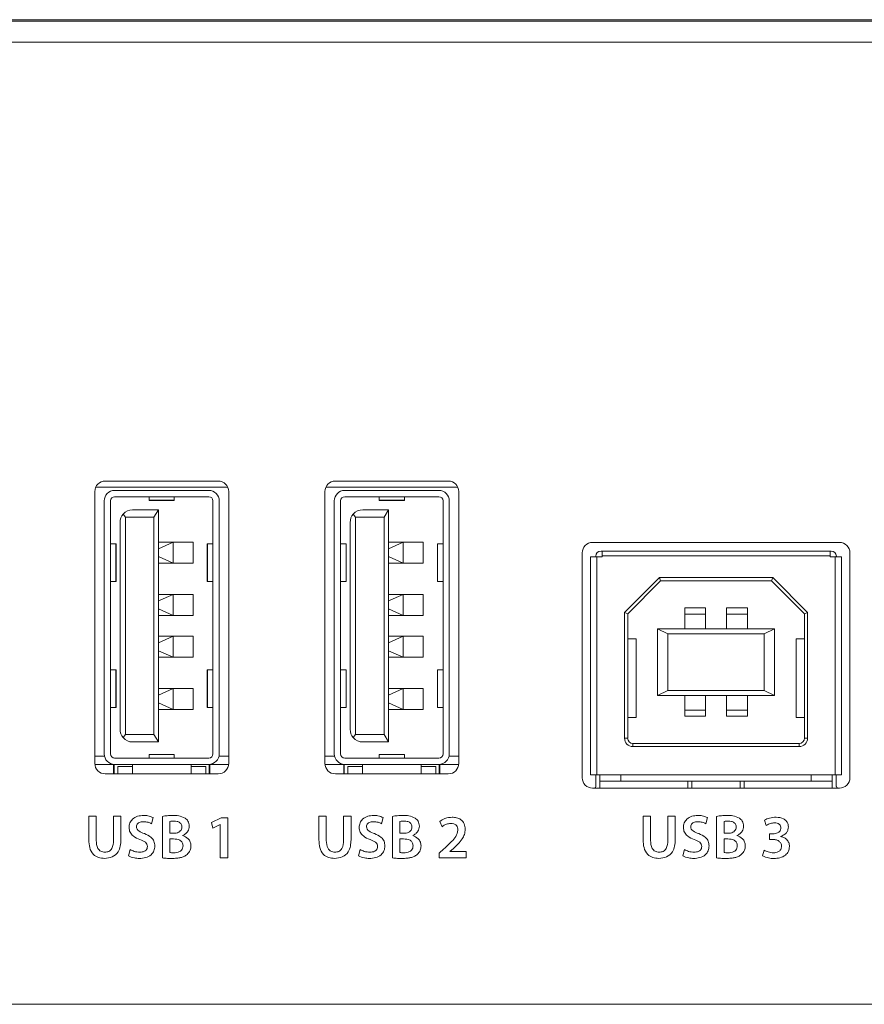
# Model space of a CAD drawing. Header units: millimetres. Extents: x 0 to 1118, y 0 to 864.
# Tile 110 of 256: x 239 to 249, y 459 to 471. Entities that reach past the tile are written whole.
import ezdxf

# ---------------------------------------------------------------- set-up
doc = ezdxf.new("R2010")
doc.units = ezdxf.units.MM

msp = doc.modelspace()

# ---------------------------------------------------------------- linework, layer by layer
at = {"color": 7, "linetype": 'Continuous', "lineweight": 15}
for p, q in [((292.627, 470.994), (219.377, 470.994)), ((219.877, 470.975), (292.127, 470.975)), ((292.377, 470.725), (219.627, 470.725)), ((241.177, 465.48), (239.827, 465.48)), ((243.927, 465.48), (242.577, 465.48)), ((239.939, 465.368), (241.064, 465.368)), ((242.689, 465.368), (243.814, 465.368)), ((239.702, 465.355), (239.702, 462.105)), ((239.814, 462.218), (239.814, 465.243)), ((239.889, 462.218), (239.889, 465.243)), ((239.939, 465.293), (241.064, 465.293)), ((240.352, 465.293), (240.352, 465.25)), ((240.352, 465.25), (240.652, 465.25)), ((240.352, 465.25), (240.352, 465.249)), ((240.352, 465.249), (240.652, 465.249)), ((240.652, 465.293), (240.652, 465.25)), ((240.652, 465.25), (240.652, 465.249)), ((241.114, 465.243), (241.114, 462.218)), ((241.189, 465.243), (241.189, 462.218)), ((241.302, 462.105), (241.302, 465.355)), ((242.452, 465.355), (242.452, 462.105)), ((242.564, 462.218), (242.564, 465.243)), ((242.639, 462.218), (242.639, 465.243)), ((242.689, 465.293), (243.814, 465.293)), ((243.102, 465.293), (243.102, 465.25)), ((243.102, 465.25), (243.402, 465.25)), ((243.102, 465.25), (243.102, 465.249)), ((243.102, 465.249), (243.402, 465.249)), ((243.402, 465.293), (243.402, 465.25)), ((243.402, 465.25), (243.402, 465.249)), ((243.864, 465.243), (243.864, 462.218)), ((243.939, 465.243), (243.939, 462.218)), ((244.052, 462.105), (244.052, 465.355)), ((240.154, 465.136), (240.464, 465.136)), ((240.409, 465.049), (240.464, 465.136)), ((240.464, 465.136), (240.464, 462.361)), ((242.904, 465.136), (243.214, 465.136)), ((243.159, 465.049), (243.214, 465.136)), ((243.214, 465.136), (243.214, 462.361)), ((240.041, 465.085), (240.067, 465.049)), ((240.067, 462.449), (240.067, 465.049)), ((240.409, 465.049), (240.067, 465.049)), ((240.409, 462.449), (240.409, 465.049)), ((242.791, 465.085), (242.817, 465.049)), ((242.817, 462.449), (242.817, 465.049)), ((243.159, 465.049), (242.817, 465.049)), ((243.159, 462.449), (243.159, 465.049)), ((240.004, 462.511), (240.004, 464.986)), ((242.754, 462.511), (242.754, 464.986)), ((239.955, 464.729), (239.889, 464.729)), ((239.955, 464.279), (239.955, 464.729)), ((239.955, 464.729), (239.958, 464.729)), ((239.958, 464.279), (239.958, 464.729)), ((240.639, 464.749), (240.464, 464.671)), ((240.464, 464.749), (240.639, 464.749)), ((240.639, 464.499), (240.639, 464.749)), ((240.877, 464.749), (240.639, 464.749)), ((240.877, 464.499), (240.877, 464.749)), ((241.046, 464.729), (241.046, 464.279)), ((241.046, 464.729), (241.048, 464.729)), ((241.048, 464.729), (241.048, 464.279)), ((241.114, 464.729), (241.048, 464.729)), ((242.705, 464.729), (242.639, 464.729)), ((242.705, 464.279), (242.705, 464.729)), ((242.705, 464.729), (242.708, 464.729)), ((242.708, 464.279), (242.708, 464.729)), ((243.389, 464.749), (243.214, 464.671)), ((243.214, 464.749), (243.389, 464.749)), ((243.389, 464.499), (243.389, 464.749)), ((243.627, 464.749), (243.389, 464.749)), ((243.627, 464.499), (243.627, 464.749)), ((243.796, 464.729), (243.796, 464.279)), ((243.796, 464.729), (243.798, 464.729)), ((243.798, 464.729), (243.798, 464.279)), ((243.864, 464.729), (243.798, 464.729)), ((248.602, 464.746), (245.652, 464.746)), ((240.464, 464.577), (240.639, 464.499)), ((243.214, 464.577), (243.389, 464.499)), ((245.527, 464.621), (245.527, 461.934)), ((245.627, 461.968), (245.627, 464.574)), ((245.627, 464.574), (245.702, 464.574)), ((245.689, 464.574), (245.689, 464.58)), ((245.702, 461.968), (245.702, 464.574)), ((245.764, 464.574), (245.702, 464.574)), ((245.752, 464.643), (245.764, 464.643)), ((248.489, 464.643), (245.764, 464.643)), ((245.764, 464.643), (245.764, 464.586)), ((245.764, 464.586), (245.764, 464.574)), ((248.489, 464.586), (245.764, 464.586)), ((248.489, 464.586), (248.489, 464.643)), ((248.489, 464.643), (248.502, 464.643)), ((248.489, 464.574), (248.489, 464.586)), ((248.552, 464.574), (248.489, 464.574)), ((248.552, 464.574), (248.552, 461.968)), ((248.552, 464.574), (248.627, 464.574)), ((248.564, 464.58), (248.564, 464.574)), ((248.627, 464.574), (248.627, 461.968)), ((248.727, 461.934), (248.727, 464.621)), ((240.639, 464.499), (240.464, 464.499)), ((240.639, 464.499), (240.877, 464.499)), ((243.389, 464.499), (243.214, 464.499)), ((243.389, 464.499), (243.627, 464.499)), ((246.449, 464.325), (246.033, 463.909)), ((246.449, 464.325), (246.464, 464.288)), ((247.805, 464.325), (246.449, 464.325)), ((247.805, 464.325), (247.789, 464.288)), ((248.221, 463.909), (247.805, 464.325)), ((239.889, 464.279), (239.955, 464.279)), ((239.955, 464.279), (239.958, 464.279)), ((241.046, 464.279), (241.048, 464.279)), ((241.048, 464.279), (241.114, 464.279)), ((242.639, 464.279), (242.705, 464.279)), ((242.705, 464.279), (242.708, 464.279)), ((243.796, 464.279), (243.798, 464.279)), ((243.798, 464.279), (243.864, 464.279)), ((246.464, 464.288), (246.071, 463.894)), ((247.789, 464.288), (246.464, 464.288)), ((248.183, 463.894), (247.789, 464.288)), ((240.639, 464.124), (240.464, 464.046)), ((240.464, 464.124), (240.639, 464.124)), ((240.639, 463.874), (240.639, 464.124)), ((240.877, 464.124), (240.639, 464.124)), ((240.877, 463.874), (240.877, 464.124)), ((243.389, 464.124), (243.214, 464.046)), ((243.214, 464.124), (243.389, 464.124)), ((243.389, 463.874), (243.389, 464.124)), ((243.627, 464.124), (243.389, 464.124)), ((243.627, 463.874), (243.627, 464.124)), ((240.464, 463.952), (240.639, 463.874)), ((243.214, 463.952), (243.389, 463.874)), ((247.002, 463.963), (246.752, 463.963)), ((246.752, 463.963), (246.752, 463.888)), ((247.002, 463.888), (247.002, 463.963)), ((247.252, 463.963), (247.502, 463.963)), ((247.252, 463.963), (247.252, 463.888)), ((247.502, 463.888), (247.502, 463.963)), ((240.639, 463.874), (240.464, 463.874)), ((240.639, 463.874), (240.877, 463.874)), ((243.389, 463.874), (243.214, 463.874)), ((243.389, 463.874), (243.627, 463.874)), ((246.071, 463.894), (246.033, 463.909)), ((246.033, 463.909), (246.033, 462.405)), ((246.071, 463.894), (246.071, 462.405)), ((246.752, 463.713), (246.752, 463.888)), ((246.752, 463.888), (247.002, 463.888)), ((247.002, 463.713), (247.002, 463.888)), ((247.252, 463.888), (247.502, 463.888)), ((247.252, 463.713), (247.252, 463.888)), ((247.502, 463.888), (247.502, 463.713)), ((248.221, 463.909), (248.183, 463.894)), ((248.183, 462.405), (248.183, 463.894)), ((248.221, 462.405), (248.221, 463.909)), ((246.427, 463.713), (246.427, 462.918)), ((246.552, 463.653), (246.427, 463.713)), ((247.827, 463.713), (246.427, 463.713)), ((247.827, 463.713), (247.702, 463.653)), ((247.827, 462.918), (247.827, 463.713)), ((240.639, 463.624), (240.464, 463.546)), ((240.464, 463.624), (240.639, 463.624)), ((240.639, 463.374), (240.639, 463.624)), ((240.877, 463.624), (240.639, 463.624)), ((240.877, 463.374), (240.877, 463.624)), ((243.389, 463.624), (243.214, 463.546)), ((243.214, 463.624), (243.389, 463.624)), ((243.389, 463.374), (243.389, 463.624)), ((243.627, 463.624), (243.389, 463.624)), ((243.627, 463.374), (243.627, 463.624)), ((246.552, 463.653), (246.552, 462.978)), ((247.702, 463.653), (246.552, 463.653)), ((247.702, 462.978), (247.702, 463.653)), ((246.171, 463.593), (246.071, 463.593)), ((246.171, 462.655), (246.171, 463.593)), ((248.083, 463.593), (248.083, 462.655)), ((248.183, 463.593), (248.083, 463.593)), ((240.464, 463.452), (240.639, 463.374)), ((240.639, 463.374), (240.464, 463.374)), ((240.639, 463.374), (240.877, 463.374)), ((243.214, 463.452), (243.389, 463.374)), ((243.389, 463.374), (243.214, 463.374)), ((243.389, 463.374), (243.627, 463.374)), ((239.889, 463.224), (239.955, 463.224)), ((239.955, 462.774), (239.955, 463.224)), ((239.955, 463.224), (239.958, 463.224)), ((239.958, 462.774), (239.958, 463.224)), ((241.046, 463.224), (241.046, 462.774)), ((241.046, 463.224), (241.048, 463.224)), ((241.048, 463.224), (241.048, 462.774)), ((241.114, 463.224), (241.048, 463.224)), ((242.639, 463.224), (242.705, 463.224)), ((242.705, 462.774), (242.705, 463.224)), ((242.705, 463.224), (242.708, 463.224)), ((242.708, 462.774), (242.708, 463.224)), ((243.796, 463.224), (243.796, 462.774)), ((243.796, 463.224), (243.798, 463.224)), ((243.798, 463.224), (243.798, 462.774)), ((243.864, 463.224), (243.798, 463.224)), ((240.639, 462.999), (240.464, 462.921)), ((240.464, 462.999), (240.639, 462.999)), ((240.639, 462.749), (240.639, 462.999)), ((240.877, 462.999), (240.639, 462.999)), ((240.877, 462.749), (240.877, 462.999)), ((243.389, 462.999), (243.214, 462.921)), ((243.214, 462.999), (243.389, 462.999)), ((243.389, 462.749), (243.389, 462.999)), ((243.627, 462.999), (243.389, 462.999)), ((243.627, 462.749), (243.627, 462.999)), ((246.427, 462.918), (246.552, 462.978)), ((246.427, 462.918), (247.827, 462.918)), ((246.552, 462.978), (247.702, 462.978)), ((246.752, 462.743), (246.752, 462.918)), ((247.002, 462.918), (247.002, 462.743)), ((247.252, 462.918), (247.252, 462.743)), ((247.502, 462.918), (247.502, 462.743)), ((247.827, 462.918), (247.702, 462.978)), ((239.889, 462.774), (239.955, 462.774)), ((239.955, 462.774), (239.958, 462.774)), ((240.464, 462.827), (240.639, 462.749)), ((241.046, 462.774), (241.048, 462.774)), ((241.048, 462.774), (241.114, 462.774)), ((242.639, 462.774), (242.705, 462.774)), ((242.705, 462.774), (242.708, 462.774)), ((243.214, 462.827), (243.389, 462.749)), ((243.796, 462.774), (243.798, 462.774)), ((243.798, 462.774), (243.864, 462.774)), ((240.639, 462.749), (240.464, 462.749)), ((240.639, 462.749), (240.877, 462.749)), ((243.389, 462.749), (243.214, 462.749)), ((243.389, 462.749), (243.627, 462.749)), ((246.071, 462.655), (246.171, 462.655)), ((247.002, 462.743), (246.752, 462.743)), ((246.752, 462.743), (246.752, 462.668)), ((247.002, 462.668), (246.752, 462.668)), ((247.002, 462.668), (247.002, 462.743)), ((247.502, 462.743), (247.252, 462.743)), ((247.252, 462.743), (247.252, 462.668)), ((247.252, 462.668), (247.502, 462.668)), ((247.502, 462.668), (247.502, 462.743)), ((248.083, 462.655), (248.183, 462.655)), ((240.067, 462.449), (240.041, 462.413)), ((240.067, 462.449), (240.409, 462.449)), ((240.409, 462.449), (240.464, 462.361)), ((242.817, 462.449), (242.791, 462.413)), ((242.817, 462.449), (243.159, 462.449)), ((243.159, 462.449), (243.214, 462.361)), ((240.464, 462.361), (240.154, 462.361)), ((243.214, 462.361), (242.904, 462.361)), ((246.033, 462.405), (246.071, 462.405)), ((246.133, 462.305), (246.133, 462.343)), ((246.133, 462.343), (248.121, 462.343)), ((246.133, 462.305), (248.121, 462.305)), ((248.121, 462.305), (248.121, 462.343)), ((248.221, 462.405), (248.183, 462.405)), ((240.652, 462.211), (240.352, 462.211)), ((240.352, 462.211), (240.352, 462.21)), ((240.652, 462.21), (240.352, 462.21)), ((240.352, 462.21), (240.352, 462.168)), ((240.652, 462.211), (240.652, 462.21)), ((240.652, 462.168), (240.652, 462.21)), ((243.402, 462.211), (243.102, 462.211)), ((243.102, 462.211), (243.102, 462.21)), ((243.402, 462.21), (243.102, 462.21)), ((243.102, 462.21), (243.102, 462.168)), ((243.402, 462.211), (243.402, 462.21)), ((243.402, 462.168), (243.402, 462.21)), ((239.702, 462.093), (239.939, 462.093)), ((239.927, 462.093), (239.927, 461.98)), ((239.934, 462.093), (239.934, 461.98)), ((241.064, 462.168), (239.939, 462.168)), ((241.064, 462.093), (239.939, 462.093)), ((239.977, 462.068), (239.977, 461.98)), ((240.152, 462.068), (239.977, 462.068)), ((240.152, 462.093), (240.152, 462.068)), ((240.152, 462.068), (240.152, 461.98)), ((240.852, 462.093), (240.852, 462.068)), ((240.852, 461.98), (240.852, 462.068)), ((241.027, 462.068), (240.852, 462.068)), ((241.027, 461.98), (241.027, 462.068)), ((241.064, 462.093), (241.301, 462.093)), ((241.069, 462.093), (241.069, 461.98)), ((241.077, 461.98), (241.077, 462.093)), ((242.452, 462.093), (242.689, 462.093)), ((242.677, 462.093), (242.677, 461.98)), ((242.684, 462.093), (242.684, 461.98)), ((243.814, 462.168), (242.689, 462.168)), ((243.814, 462.093), (242.689, 462.093)), ((242.727, 462.068), (242.727, 461.98)), ((242.902, 462.068), (242.727, 462.068)), ((242.902, 462.093), (242.902, 462.068)), ((242.902, 462.068), (242.902, 461.98)), ((243.602, 462.093), (243.602, 462.068)), ((243.602, 461.98), (243.602, 462.068)), ((243.777, 462.068), (243.602, 462.068)), ((243.777, 461.98), (243.777, 462.068)), ((243.814, 462.093), (244.051, 462.093)), ((243.819, 462.093), (243.819, 461.98)), ((243.827, 461.98), (243.827, 462.093)), ((239.827, 461.98), (241.177, 461.98)), ((242.577, 461.98), (243.927, 461.98)), ((245.702, 461.968), (245.627, 461.968)), ((245.689, 461.828), (245.689, 461.968)), ((248.552, 461.968), (245.702, 461.968)), ((245.739, 461.893), (245.739, 461.968)), ((245.989, 461.968), (245.989, 461.893)), ((248.264, 461.968), (248.264, 461.893)), ((248.514, 461.968), (248.514, 461.893)), ((248.627, 461.968), (248.552, 461.968)), ((248.564, 461.968), (248.564, 461.828)), ((245.739, 461.893), (245.989, 461.893)), ((245.739, 461.893), (245.739, 461.822)), ((248.264, 461.893), (245.989, 461.893)), ((246.789, 461.893), (246.789, 461.809)), ((246.839, 461.809), (246.839, 461.893)), ((247.414, 461.893), (247.414, 461.809)), ((247.464, 461.809), (247.464, 461.893)), ((248.264, 461.893), (248.514, 461.893)), ((248.514, 461.822), (248.514, 461.893)), ((245.652, 461.809), (248.602, 461.809)), ((245.674, 461.809), (245.685, 461.818)), ((248.569, 461.818), (248.579, 461.809)), ((239.631, 461.476), (239.631, 461.19)), ((239.719, 461.476), (239.631, 461.476)), ((239.719, 461.185), (239.719, 461.476)), ((240.014, 461.476), (239.926, 461.476)), ((239.926, 461.476), (239.926, 461.185)), ((240.014, 461.191), (240.014, 461.476)), ((240.379, 461.384), (240.4, 461.457)), ((240.509, 461.472), (240.509, 460.975)), ((240.597, 461.269), (240.597, 461.411)), ((241.214, 461.455), (241.097, 461.397)), ((241.097, 461.397), (241.112, 461.329)), ((241.112, 461.329), (241.201, 461.373)), ((241.201, 461.373), (241.202, 461.373)), ((241.202, 461.373), (241.202, 460.976)), ((241.29, 461.455), (241.214, 461.455)), ((241.29, 460.976), (241.29, 461.455)), ((242.381, 461.476), (242.381, 461.19)), ((242.469, 461.476), (242.381, 461.476)), ((242.469, 461.185), (242.469, 461.476)), ((242.764, 461.476), (242.676, 461.476)), ((242.676, 461.476), (242.676, 461.185)), ((242.764, 461.191), (242.764, 461.476)), ((243.129, 461.384), (243.15, 461.457)), ((243.259, 461.472), (243.259, 460.975)), ((243.347, 461.269), (243.347, 461.411)), ((243.826, 461.412), (243.852, 461.348)), ((246.256, 461.476), (246.256, 461.19)), ((246.344, 461.476), (246.256, 461.476)), ((246.344, 461.185), (246.344, 461.476)), ((246.639, 461.476), (246.551, 461.476)), ((246.551, 461.476), (246.551, 461.185)), ((246.639, 461.191), (246.639, 461.476)), ((247.004, 461.384), (247.025, 461.457)), ((247.134, 461.472), (247.134, 460.975)), ((247.222, 461.269), (247.222, 461.411)), ((247.706, 461.427), (247.727, 461.363)), ((240.644, 461.269), (240.597, 461.269)), ((240.752, 461.242), (240.752, 461.243)), ((243.394, 461.269), (243.347, 461.269)), ((243.502, 461.242), (243.502, 461.243)), ((247.269, 461.269), (247.222, 461.269)), ((247.377, 461.242), (247.377, 461.243)), ((247.807, 461.262), (247.766, 461.262)), ((247.766, 461.262), (247.766, 461.196)), ((240.597, 461.203), (240.643, 461.203)), ((240.597, 461.039), (240.597, 461.203)), ((243.347, 461.203), (243.393, 461.203)), ((243.347, 461.039), (243.347, 461.203)), ((247.222, 461.203), (247.268, 461.203)), ((247.222, 461.039), (247.222, 461.203)), ((247.766, 461.196), (247.808, 461.196)), ((247.898, 461.23), (247.898, 461.232)), ((240.123, 461.075), (240.103, 461)), ((242.873, 461.075), (242.853, 461)), ((243.874, 461.082), (243.817, 461.03)), ((243.817, 461.03), (243.817, 460.976)), ((243.946, 461.052), (243.988, 461.088)), ((243.946, 461.05), (243.946, 461.052)), ((244.141, 461.05), (243.946, 461.05)), ((244.141, 460.976), (244.141, 461.05)), ((246.748, 461.075), (246.728, 461)), ((247.703, 461.066), (247.682, 461)), ((241.202, 460.976), (241.29, 460.976)), ((243.817, 460.976), (244.141, 460.976)), ((219.627, 459.225), (292.377, 459.225))]:
    msp.add_line(p, q, dxfattribs=at)
at = {"color": 9, "linetype": 'Continuous', "lineweight": 15}
for p, q in [((241.291, 465.405), (239.712, 465.405)), ((244.041, 465.405), (242.462, 465.405)), ((239.702, 462.193), (239.817, 462.193)), ((241.187, 462.193), (241.302, 462.193)), ((242.452, 462.193), (242.567, 462.193)), ((243.937, 462.193), (244.052, 462.193))]:
    msp.add_line(p, q, dxfattribs=at)
at = {"color": 7, "linetype": 'Continuous', "lineweight": 15}
for centre, radius, start, end in [((239.827, 465.355), 0.125, 90, 180), ((241.177, 465.355), 0.125, 0, 90), ((242.577, 465.355), 0.125, 90, 180), ((243.927, 465.355), 0.125, 0, 90), ((239.939, 465.243), 0.125, 90, 180), ((241.064, 465.243), 0.125, 0, 90), ((242.689, 465.243), 0.125, 90, 180), ((243.814, 465.243), 0.125, 0, 90), ((239.939, 465.243), 0.05, 90, 180), ((241.064, 465.243), 0.05, 0, 90), ((242.689, 465.243), 0.05, 90, 180), ((243.814, 465.243), 0.05, 0, 90), ((240.154, 464.986), 0.15, 90, 138.9817), ((242.904, 464.986), 0.15, 90, 138.9817), ((240.154, 464.986), 0.15, 138.9817, 180), ((242.904, 464.986), 0.15, 138.9817, 180), ((245.652, 464.621), 0.125, 90, 180), ((248.602, 464.621), 0.125, 0, 90), ((245.752, 464.58), 0.0625, 90, 180), ((248.502, 464.58), 0.0625, 0, 90), ((240.154, 462.511), 0.15, 180, 221.0183), ((242.904, 462.511), 0.15, 180, 221.0183), ((240.154, 462.511), 0.15, 221.0183, 270), ((242.904, 462.511), 0.15, 221.0183, 270), ((246.133, 462.405), 0.1, 180, 270), ((246.133, 462.405), 0.0625, 180, 270), ((248.121, 462.405), 0.1, 270, 0), ((248.121, 462.405), 0.0625, 270, 0), ((239.939, 462.218), 0.125, 180, 270), ((239.939, 462.218), 0.05, 180, 270), ((241.064, 462.218), 0.125, 270, 0), ((241.064, 462.218), 0.05, 270, 0), ((242.689, 462.218), 0.125, 180, 270), ((242.689, 462.218), 0.05, 180, 270), ((243.814, 462.218), 0.125, 270, 0), ((243.814, 462.218), 0.05, 270, 0), ((239.827, 462.105), 0.125, 180, 270), ((241.177, 462.105), 0.125, 270, 0), ((242.577, 462.105), 0.125, 180, 270), ((243.927, 462.105), 0.125, 270, 0), ((245.652, 461.934), 0.125, 180, 270), ((248.602, 461.934), 0.125, 270, 0), ((245.677, 461.828), 0.0125, 311.326, 0), ((245.689, 461.822), 0.05, 344.8895, 0), ((248.564, 461.822), 0.05, 180, 195.1105), ((248.577, 461.828), 0.0125, 180, 228.674)]:
    msp.add_arc(centre, radius, start, end, dxfattribs=at)
for points, knots in [([(240.284, 461.482), (240.26, 461.481), (240.213, 461.477), (240.154, 461.445), (240.117, 461.394), (240.113, 461.357), (240.111, 461.339)], [0, 0, 0, 0, 0.280832, 0.560174, 0.779987, 1, 1, 1, 1]), ([(240.4, 461.457), (240.379, 461.466), (240.342, 461.481), (240.301, 461.482), (240.284, 461.482)], [0, 0, 0, 0, 0.5592731, 1, 1, 1, 1]), ([(240.64, 461.482), (240.615, 461.482), (240.571, 461.481), (240.528, 461.475), (240.509, 461.472)], [0, 0, 0, 0, 0.560087, 1, 1, 1, 1]), ([(240.781, 461.45), (240.756, 461.462), (240.711, 461.483), (240.661, 461.482), (240.64, 461.482)], [0, 0, 0, 0, 0.557718, 1, 1, 1, 1]), ([(243.034, 461.482), (243.01, 461.481), (242.963, 461.477), (242.904, 461.445), (242.867, 461.394), (242.863, 461.357), (242.861, 461.339)], [0, 0, 0, 0, 0.280832, 0.560174, 0.779987, 1, 1, 1, 1]), ([(243.15, 461.457), (243.129, 461.466), (243.092, 461.481), (243.051, 461.482), (243.034, 461.482)], [0, 0, 0, 0, 0.559273, 1, 1, 1, 1]), ([(243.39, 461.482), (243.365, 461.482), (243.321, 461.481), (243.278, 461.475), (243.259, 461.472)], [0, 0, 0, 0, 0.560087, 1, 1, 1, 1]), ([(243.531, 461.45), (243.506, 461.462), (243.461, 461.483), (243.411, 461.482), (243.39, 461.482)], [0, 0, 0, 0, 0.557718, 1, 1, 1, 1]), ([(246.909, 461.482), (246.885, 461.481), (246.838, 461.477), (246.779, 461.445), (246.742, 461.394), (246.738, 461.357), (246.736, 461.339)], [0, 0, 0, 0, 0.280832, 0.560174, 0.779987, 1, 1, 1, 1]), ([(247.025, 461.457), (247.004, 461.466), (246.967, 461.481), (246.926, 461.482), (246.909, 461.482)], [0, 0, 0, 0, 0.559273, 1, 1, 1, 1]), ([(247.265, 461.482), (247.24, 461.482), (247.196, 461.481), (247.153, 461.475), (247.134, 461.472)], [0, 0, 0, 0, 0.560087, 1, 1, 1, 1]), ([(247.406, 461.45), (247.381, 461.462), (247.336, 461.483), (247.286, 461.482), (247.265, 461.482)], [0, 0, 0, 0, 0.557718, 1, 1, 1, 1]), ([(240.199, 461.348), (240.2, 461.355), (240.202, 461.369), (240.215, 461.387), (240.241, 461.405), (240.265, 461.406), (240.282, 461.408)], [0, 0, 0, 0, 0.1866569, 0.3738014, 0.5606334, 1, 1, 1, 1]), ([(240.282, 461.408), (240.301, 461.407), (240.335, 461.405), (240.365, 461.39), (240.379, 461.384)], [0, 0, 0, 0, 0.5599342, 1, 1, 1, 1]), ([(240.597, 461.411), (240.607, 461.412), (240.624, 461.415), (240.642, 461.415), (240.649, 461.415)], [0, 0, 0, 0, 0.5597157, 1, 1, 1, 1]), ([(240.649, 461.415), (240.662, 461.414), (240.686, 461.413), (240.719, 461.4), (240.74, 461.373), (240.742, 461.354), (240.742, 461.344)], [0, 0, 0, 0, 0.281163, 0.560877, 0.779843, 1, 1, 1, 1]), ([(240.831, 461.355), (240.828, 461.376), (240.824, 461.415), (240.794, 461.44), (240.781, 461.45)], [0, 0, 0, 0, 0.559537, 1, 1, 1, 1]), ([(242.949, 461.348), (242.95, 461.355), (242.952, 461.369), (242.965, 461.387), (242.991, 461.405), (243.015, 461.406), (243.032, 461.408)], [0, 0, 0, 0, 0.1866569, 0.3738014, 0.5606334, 1, 1, 1, 1]), ([(243.032, 461.408), (243.051, 461.407), (243.085, 461.405), (243.115, 461.39), (243.129, 461.384)], [0, 0, 0, 0, 0.559934, 1, 1, 1, 1]), ([(243.347, 461.411), (243.357, 461.412), (243.374, 461.415), (243.392, 461.415), (243.399, 461.415)], [0, 0, 0, 0, 0.5597157, 1, 1, 1, 1]), ([(243.399, 461.415), (243.412, 461.414), (243.436, 461.413), (243.469, 461.4), (243.49, 461.373), (243.492, 461.354), (243.492, 461.344)], [0, 0, 0, 0, 0.281163, 0.560877, 0.779843, 1, 1, 1, 1]), ([(243.581, 461.355), (243.578, 461.376), (243.574, 461.415), (243.544, 461.44), (243.531, 461.45)], [0, 0, 0, 0, 0.5595369, 1, 1, 1, 1]), ([(243.974, 461.462), (243.944, 461.459), (243.89, 461.454), (243.845, 461.425), (243.826, 461.412)], [0, 0, 0, 0, 0.559726, 1, 1, 1, 1]), ([(243.852, 461.348), (243.87, 461.36), (243.901, 461.381), (243.939, 461.386), (243.955, 461.387)], [0, 0, 0, 0, 0.560307, 1, 1, 1, 1]), ([(243.955, 461.387), (243.968, 461.387), (243.993, 461.385), (244.024, 461.366), (244.039, 461.337), (244.041, 461.317), (244.041, 461.307)], [0, 0, 0, 0, 0.281004, 0.559049, 0.779413, 1, 1, 1, 1]), ([(244.13, 461.316), (244.127, 461.339), (244.122, 461.384), (244.081, 461.435), (244.027, 461.458), (243.991, 461.46), (243.974, 461.462)], [0, 0, 0, 0, 0.279617, 0.558665, 0.778938, 1, 1, 1, 1]), ([(246.824, 461.348), (246.825, 461.355), (246.827, 461.369), (246.84, 461.387), (246.866, 461.405), (246.89, 461.406), (246.907, 461.408)], [0, 0, 0, 0, 0.186657, 0.373801, 0.560633, 1, 1, 1, 1]), ([(246.907, 461.408), (246.926, 461.407), (246.96, 461.405), (246.99, 461.39), (247.004, 461.384)], [0, 0, 0, 0, 0.559934, 1, 1, 1, 1]), ([(247.222, 461.411), (247.232, 461.412), (247.249, 461.415), (247.267, 461.415), (247.274, 461.415)], [0, 0, 0, 0, 0.559716, 1, 1, 1, 1]), ([(247.274, 461.415), (247.287, 461.414), (247.311, 461.413), (247.344, 461.4), (247.365, 461.373), (247.367, 461.354), (247.367, 461.344)], [0, 0, 0, 0, 0.281163, 0.560877, 0.779843, 1, 1, 1, 1]), ([(247.456, 461.355), (247.453, 461.376), (247.449, 461.415), (247.419, 461.44), (247.406, 461.45)], [0, 0, 0, 0, 0.559537, 1, 1, 1, 1]), ([(247.845, 461.462), (247.818, 461.46), (247.769, 461.457), (247.725, 461.436), (247.706, 461.427)], [0, 0, 0, 0, 0.560293, 1, 1, 1, 1]), ([(247.727, 461.363), (247.744, 461.372), (247.775, 461.39), (247.81, 461.393), (247.826, 461.394)], [0, 0, 0, 0, 0.559869, 1, 1, 1, 1]), ([(247.826, 461.394), (247.836, 461.393), (247.857, 461.392), (247.883, 461.379), (247.9, 461.357), (247.902, 461.34), (247.902, 461.332)], [0, 0, 0, 0, 0.280976, 0.55989, 0.779966, 1, 1, 1, 1]), ([(247.991, 461.347), (247.99, 461.36), (247.987, 461.386), (247.966, 461.42), (247.92, 461.456), (247.876, 461.459), (247.845, 461.462)], [0, 0, 0, 0, 0.187037, 0.373921, 0.560974, 1, 1, 1, 1]), ([(240.111, 461.339), (240.113, 461.319), (240.118, 461.28), (240.168, 461.226), (240.214, 461.206), (240.242, 461.194)], [0, 0, 0, 0, 0.2796044, 0.5591743, 1, 1, 1, 1]), ([(240.295, 461.266), (240.271, 461.275), (240.239, 461.287), (240.203, 461.318), (240.201, 461.338), (240.199, 461.348)], [0, 0, 0, 0, 0.561946, 0.781379, 1, 1, 1, 1]), ([(240.419, 461.118), (240.417, 461.137), (240.414, 461.177), (240.369, 461.233), (240.323, 461.253), (240.295, 461.266)], [0, 0, 0, 0, 0.279925, 0.559356, 1, 1, 1, 1]), ([(240.742, 461.344), (240.742, 461.335), (240.74, 461.318), (240.725, 461.296), (240.694, 461.273), (240.665, 461.271), (240.644, 461.269)], [0, 0, 0, 0, 0.187006, 0.373788, 0.560804, 1, 1, 1, 1]), ([(240.752, 461.243), (240.764, 461.249), (240.788, 461.261), (240.822, 461.298), (240.827, 461.333), (240.831, 461.355)], [0, 0, 0, 0, 0.281245, 0.562043, 1, 1, 1, 1]), ([(240.851, 461.118), (240.85, 461.134), (240.847, 461.166), (240.814, 461.216), (240.775, 461.232), (240.752, 461.242)], [0, 0, 0, 0, 0.281119, 0.561292, 1, 1, 1, 1]), ([(242.861, 461.339), (242.863, 461.319), (242.868, 461.28), (242.918, 461.226), (242.964, 461.206), (242.992, 461.194)], [0, 0, 0, 0, 0.279604, 0.559174, 1, 1, 1, 1]), ([(243.045, 461.266), (243.021, 461.275), (242.989, 461.287), (242.953, 461.318), (242.951, 461.338), (242.949, 461.348)], [0, 0, 0, 0, 0.561946, 0.781379, 1, 1, 1, 1]), ([(243.169, 461.118), (243.167, 461.137), (243.164, 461.177), (243.119, 461.233), (243.073, 461.253), (243.045, 461.266)], [0, 0, 0, 0, 0.279925, 0.559356, 1, 1, 1, 1]), ([(243.492, 461.344), (243.492, 461.335), (243.49, 461.318), (243.475, 461.296), (243.444, 461.273), (243.415, 461.271), (243.394, 461.269)], [0, 0, 0, 0, 0.187006, 0.373788, 0.560804, 1, 1, 1, 1]), ([(243.502, 461.243), (243.514, 461.249), (243.538, 461.261), (243.572, 461.298), (243.577, 461.333), (243.581, 461.355)], [0, 0, 0, 0, 0.281245, 0.562043, 1, 1, 1, 1]), ([(243.601, 461.118), (243.6, 461.134), (243.597, 461.166), (243.564, 461.216), (243.525, 461.232), (243.502, 461.242)], [0, 0, 0, 0, 0.281119, 0.561292, 1, 1, 1, 1]), ([(244.041, 461.307), (244.035, 461.281), (244.022, 461.229), (243.954, 461.158), (243.904, 461.111), (243.874, 461.082)], [0, 0, 0, 0, 0.277465, 0.558282, 1, 1, 1, 1]), ([(243.988, 461.088), (244.025, 461.123), (244.078, 461.173), (244.123, 461.255), (244.127, 461.296), (244.13, 461.316)], [0, 0, 0, 0, 0.560337, 0.780245, 1, 1, 1, 1]), ([(246.736, 461.339), (246.738, 461.319), (246.743, 461.28), (246.793, 461.226), (246.839, 461.206), (246.867, 461.194)], [0, 0, 0, 0, 0.279604, 0.559174, 1, 1, 1, 1]), ([(246.92, 461.266), (246.896, 461.275), (246.864, 461.287), (246.828, 461.318), (246.826, 461.338), (246.824, 461.348)], [0, 0, 0, 0, 0.561946, 0.781379, 1, 1, 1, 1]), ([(247.044, 461.118), (247.042, 461.137), (247.039, 461.177), (246.994, 461.233), (246.948, 461.253), (246.92, 461.266)], [0, 0, 0, 0, 0.279925, 0.559356, 1, 1, 1, 1]), ([(247.367, 461.344), (247.367, 461.335), (247.365, 461.318), (247.35, 461.296), (247.319, 461.273), (247.29, 461.271), (247.269, 461.269)], [0, 0, 0, 0, 0.187006, 0.3737879, 0.5608039, 1, 1, 1, 1]), ([(247.377, 461.243), (247.389, 461.249), (247.413, 461.261), (247.447, 461.298), (247.452, 461.333), (247.456, 461.355)], [0, 0, 0, 0, 0.281245, 0.562043, 1, 1, 1, 1]), ([(247.476, 461.118), (247.475, 461.134), (247.472, 461.166), (247.439, 461.216), (247.4, 461.232), (247.377, 461.242)], [0, 0, 0, 0, 0.281119, 0.561292, 1, 1, 1, 1]), ([(247.902, 461.332), (247.9, 461.32), (247.896, 461.295), (247.857, 461.268), (247.826, 461.264), (247.807, 461.262)], [0, 0, 0, 0, 0.27941, 0.55887, 1, 1, 1, 1]), ([(247.898, 461.232), (247.912, 461.237), (247.94, 461.248), (247.971, 461.277), (247.988, 461.312), (247.99, 461.336), (247.991, 461.347)], [0, 0, 0, 0, 0.280303, 0.559487, 0.779694, 1, 1, 1, 1]), ([(239.631, 461.19), (239.632, 461.159), (239.635, 461.098), (239.674, 461.017), (239.745, 460.974), (239.794, 460.971), (239.818, 460.969)], [0, 0, 0, 0, 0.28125, 0.559871, 0.779481, 1, 1, 1, 1]), ([(239.821, 461.043), (239.804, 461.045), (239.779, 461.048), (239.753, 461.069), (239.724, 461.109), (239.721, 461.151), (239.719, 461.185)], [0, 0, 0, 0, 0.249262, 0.374948, 0.500746, 1, 1, 1, 1]), ([(239.818, 460.969), (239.85, 460.972), (239.913, 460.977), (239.984, 461.039), (240.01, 461.117), (240.013, 461.166), (240.014, 461.191)], [0, 0, 0, 0, 0.27998, 0.558114, 0.778685, 1, 1, 1, 1]), ([(239.926, 461.185), (239.924, 461.151), (239.921, 461.108), (239.891, 461.067), (239.864, 461.047), (239.838, 461.044), (239.821, 461.043)], [0, 0, 0, 0, 0.498863, 0.624646, 0.750332, 1, 1, 1, 1]), ([(240.242, 461.194), (240.265, 461.186), (240.297, 461.174), (240.328, 461.14), (240.33, 461.121), (240.331, 461.111)], [0, 0, 0, 0, 0.560716, 0.780426, 1, 1, 1, 1]), ([(240.643, 461.203), (240.669, 461.2), (240.703, 461.198), (240.736, 461.175), (240.752, 461.154), (240.754, 461.134), (240.756, 461.121)], [0, 0, 0, 0, 0.498835, 0.624539, 0.750166, 1, 1, 1, 1]), ([(242.381, 461.19), (242.382, 461.159), (242.385, 461.098), (242.424, 461.017), (242.495, 460.974), (242.544, 460.971), (242.568, 460.969)], [0, 0, 0, 0, 0.28125, 0.559871, 0.779481, 1, 1, 1, 1]), ([(242.571, 461.043), (242.554, 461.045), (242.529, 461.048), (242.503, 461.069), (242.474, 461.109), (242.471, 461.151), (242.469, 461.185)], [0, 0, 0, 0, 0.249262, 0.374948, 0.500746, 1, 1, 1, 1]), ([(242.568, 460.969), (242.6, 460.972), (242.663, 460.977), (242.734, 461.039), (242.76, 461.117), (242.763, 461.166), (242.764, 461.191)], [0, 0, 0, 0, 0.2799795, 0.5581144, 0.778685, 1, 1, 1, 1]), ([(242.676, 461.185), (242.674, 461.151), (242.671, 461.108), (242.641, 461.067), (242.614, 461.047), (242.588, 461.044), (242.571, 461.043)], [0, 0, 0, 0, 0.498863, 0.624646, 0.750332, 1, 1, 1, 1]), ([(242.992, 461.194), (243.015, 461.186), (243.047, 461.174), (243.078, 461.14), (243.08, 461.121), (243.081, 461.111)], [0, 0, 0, 0, 0.560716, 0.780426, 1, 1, 1, 1]), ([(243.393, 461.203), (243.419, 461.2), (243.453, 461.198), (243.486, 461.175), (243.502, 461.154), (243.504, 461.134), (243.506, 461.121)], [0, 0, 0, 0, 0.498835, 0.624539, 0.750166, 1, 1, 1, 1]), ([(246.256, 461.19), (246.257, 461.159), (246.26, 461.098), (246.299, 461.017), (246.37, 460.974), (246.419, 460.971), (246.443, 460.969)], [0, 0, 0, 0, 0.28125, 0.559871, 0.779481, 1, 1, 1, 1]), ([(246.446, 461.043), (246.429, 461.045), (246.404, 461.048), (246.378, 461.069), (246.349, 461.109), (246.346, 461.151), (246.344, 461.185)], [0, 0, 0, 0, 0.249262, 0.374948, 0.500746, 1, 1, 1, 1]), ([(246.443, 460.969), (246.475, 460.972), (246.538, 460.977), (246.609, 461.039), (246.635, 461.117), (246.638, 461.166), (246.639, 461.191)], [0, 0, 0, 0, 0.27998, 0.558114, 0.778685, 1, 1, 1, 1]), ([(246.551, 461.185), (246.549, 461.151), (246.546, 461.108), (246.516, 461.067), (246.489, 461.047), (246.463, 461.044), (246.446, 461.043)], [0, 0, 0, 0, 0.498863, 0.624646, 0.750332, 1, 1, 1, 1]), ([(246.867, 461.194), (246.89, 461.186), (246.922, 461.174), (246.953, 461.14), (246.955, 461.121), (246.956, 461.111)], [0, 0, 0, 0, 0.560716, 0.780426, 1, 1, 1, 1]), ([(247.268, 461.203), (247.294, 461.2), (247.328, 461.198), (247.361, 461.175), (247.377, 461.154), (247.379, 461.134), (247.381, 461.121)], [0, 0, 0, 0, 0.498835, 0.624539, 0.750166, 1, 1, 1, 1]), ([(247.808, 461.196), (247.822, 461.194), (247.849, 461.192), (247.884, 461.175), (247.906, 461.146), (247.908, 461.124), (247.91, 461.114)], [0, 0, 0, 0, 0.280524, 0.560737, 0.779935, 1, 1, 1, 1]), ([(248.004, 461.11), (248.003, 461.127), (247.999, 461.159), (247.971, 461.197), (247.936, 461.221), (247.911, 461.227), (247.898, 461.23)], [0, 0, 0, 0, 0.279933, 0.559144, 0.779519, 1, 1, 1, 1]), ([(240.24, 461.043), (240.217, 461.045), (240.176, 461.048), (240.139, 461.067), (240.123, 461.075)], [0, 0, 0, 0, 0.559755, 1, 1, 1, 1]), ([(240.234, 460.969), (240.259, 460.97), (240.309, 460.973), (240.373, 461.005), (240.413, 461.059), (240.417, 461.098), (240.419, 461.118)], [0, 0, 0, 0, 0.281089, 0.560178, 0.780098, 1, 1, 1, 1]), ([(240.331, 461.111), (240.33, 461.103), (240.329, 461.087), (240.315, 461.067), (240.286, 461.047), (240.259, 461.045), (240.24, 461.043)], [0, 0, 0, 0, 0.187001, 0.373641, 0.560631, 1, 1, 1, 1]), ([(240.646, 461.036), (240.637, 461.036), (240.62, 461.037), (240.604, 461.038), (240.597, 461.039)], [0, 0, 0, 0, 0.560038, 1, 1, 1, 1]), ([(240.619, 460.969), (240.641, 460.969), (240.677, 460.97), (240.727, 460.978), (240.769, 460.99), (240.792, 461.006), (240.804, 461.015)], [0, 0, 0, 0, 0.340266, 0.56041, 0.78039, 1, 1, 1, 1]), ([(240.756, 461.121), (240.755, 461.111), (240.753, 461.091), (240.738, 461.065), (240.702, 461.041), (240.669, 461.038), (240.646, 461.036)], [0, 0, 0, 0, 0.187289, 0.373781, 0.560733, 1, 1, 1, 1]), ([(240.804, 461.015), (240.819, 461.031), (240.846, 461.06), (240.85, 461.1), (240.851, 461.118)], [0, 0, 0, 0, 0.558826, 1, 1, 1, 1]), ([(242.99, 461.043), (242.967, 461.045), (242.926, 461.048), (242.889, 461.067), (242.873, 461.075)], [0, 0, 0, 0, 0.559755, 1, 1, 1, 1]), ([(242.984, 460.969), (243.009, 460.97), (243.059, 460.973), (243.123, 461.005), (243.163, 461.059), (243.167, 461.098), (243.169, 461.118)], [0, 0, 0, 0, 0.281089, 0.560178, 0.780098, 1, 1, 1, 1]), ([(243.081, 461.111), (243.08, 461.103), (243.079, 461.087), (243.065, 461.067), (243.036, 461.047), (243.009, 461.045), (242.99, 461.043)], [0, 0, 0, 0, 0.187001, 0.373641, 0.560631, 1, 1, 1, 1]), ([(243.396, 461.036), (243.387, 461.036), (243.37, 461.037), (243.354, 461.038), (243.347, 461.039)], [0, 0, 0, 0, 0.560038, 1, 1, 1, 1]), ([(243.369, 460.969), (243.391, 460.969), (243.427, 460.97), (243.477, 460.978), (243.519, 460.99), (243.542, 461.006), (243.554, 461.015)], [0, 0, 0, 0, 0.3402664, 0.5604102, 0.7803897, 1, 1, 1, 1]), ([(243.506, 461.121), (243.505, 461.111), (243.503, 461.091), (243.488, 461.065), (243.452, 461.041), (243.419, 461.038), (243.396, 461.036)], [0, 0, 0, 0, 0.187289, 0.373781, 0.560733, 1, 1, 1, 1]), ([(243.554, 461.015), (243.569, 461.031), (243.596, 461.06), (243.6, 461.1), (243.601, 461.118)], [0, 0, 0, 0, 0.5588263, 1, 1, 1, 1]), ([(246.865, 461.043), (246.842, 461.045), (246.801, 461.048), (246.764, 461.067), (246.748, 461.075)], [0, 0, 0, 0, 0.559755, 1, 1, 1, 1]), ([(246.859, 460.969), (246.884, 460.97), (246.934, 460.973), (246.998, 461.005), (247.038, 461.059), (247.042, 461.098), (247.044, 461.118)], [0, 0, 0, 0, 0.281089, 0.560178, 0.780098, 1, 1, 1, 1]), ([(246.956, 461.111), (246.955, 461.103), (246.954, 461.087), (246.94, 461.067), (246.911, 461.047), (246.884, 461.045), (246.865, 461.043)], [0, 0, 0, 0, 0.187001, 0.373641, 0.560631, 1, 1, 1, 1]), ([(247.271, 461.036), (247.262, 461.036), (247.245, 461.037), (247.229, 461.038), (247.222, 461.039)], [0, 0, 0, 0, 0.5600383, 1, 1, 1, 1]), ([(247.244, 460.969), (247.266, 460.969), (247.302, 460.97), (247.352, 460.978), (247.394, 460.99), (247.417, 461.006), (247.429, 461.015)], [0, 0, 0, 0, 0.340266, 0.56041, 0.78039, 1, 1, 1, 1]), ([(247.381, 461.121), (247.38, 461.111), (247.378, 461.091), (247.363, 461.065), (247.327, 461.041), (247.294, 461.038), (247.271, 461.036)], [0, 0, 0, 0, 0.187289, 0.373781, 0.560733, 1, 1, 1, 1]), ([(247.429, 461.015), (247.444, 461.031), (247.471, 461.06), (247.475, 461.1), (247.476, 461.118)], [0, 0, 0, 0, 0.558826, 1, 1, 1, 1]), ([(247.813, 461.036), (247.791, 461.038), (247.753, 461.042), (247.718, 461.059), (247.703, 461.066)], [0, 0, 0, 0, 0.559681, 1, 1, 1, 1]), ([(247.91, 461.114), (247.908, 461.101), (247.904, 461.075), (247.867, 461.041), (247.833, 461.038), (247.813, 461.036)], [0, 0, 0, 0, 0.279345, 0.559297, 1, 1, 1, 1]), ([(247.817, 460.969), (247.842, 460.97), (247.891, 460.973), (247.954, 461.002), (247.997, 461.052), (248.002, 461.091), (248.004, 461.11)], [0, 0, 0, 0, 0.281114, 0.560773, 0.780392, 1, 1, 1, 1]), ([(240.103, 461), (240.126, 460.99), (240.169, 460.972), (240.214, 460.97), (240.234, 460.969)], [0, 0, 0, 0, 0.55924, 1, 1, 1, 1]), ([(240.509, 460.975), (240.53, 460.973), (240.566, 460.969), (240.603, 460.969), (240.619, 460.969)], [0, 0, 0, 0, 0.55989, 1, 1, 1, 1]), ([(242.853, 461), (242.876, 460.99), (242.919, 460.972), (242.964, 460.97), (242.984, 460.969)], [0, 0, 0, 0, 0.55924, 1, 1, 1, 1]), ([(243.259, 460.975), (243.28, 460.973), (243.316, 460.969), (243.353, 460.969), (243.369, 460.969)], [0, 0, 0, 0, 0.55989, 1, 1, 1, 1]), ([(246.728, 461), (246.751, 460.99), (246.794, 460.972), (246.839, 460.97), (246.859, 460.969)], [0, 0, 0, 0, 0.55924, 1, 1, 1, 1]), ([(247.134, 460.975), (247.155, 460.973), (247.191, 460.969), (247.228, 460.969), (247.244, 460.969)], [0, 0, 0, 0, 0.55989, 1, 1, 1, 1]), ([(247.682, 461), (247.706, 460.99), (247.749, 460.971), (247.796, 460.969), (247.817, 460.969)], [0, 0, 0, 0, 0.559086, 1, 1, 1, 1])]:
    msp.add_open_spline(points, degree=3, knots=knots, dxfattribs=at)

doc.saveas('drawing.dxf')
